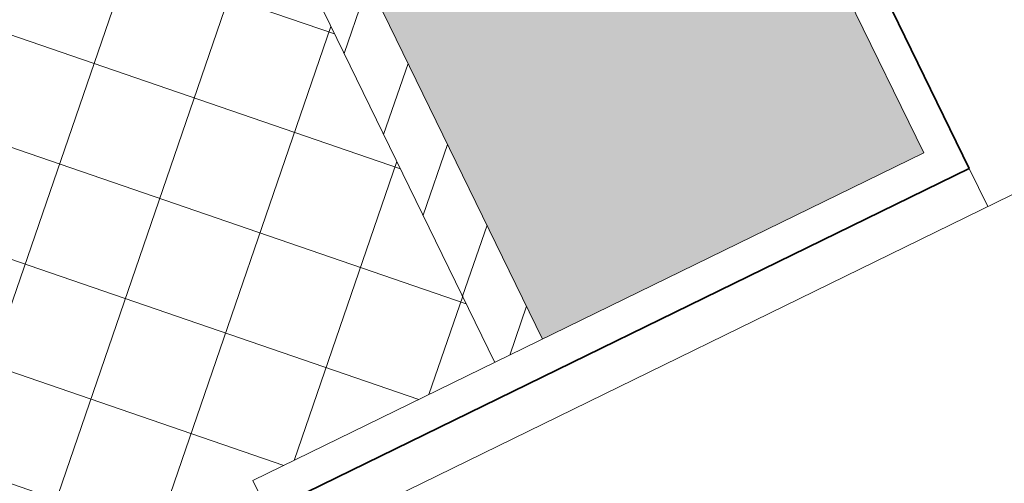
# Model space of a CAD drawing. Extents: x 6414462 to 20492237, y 5756825 to 17376351.
# Tile 86 of 127: x 6497764.421 to 6497764.653, y 5809737.65 to 5809737.759. Entities that reach past the tile are written whole.
import ezdxf

# ---------------------------------------------------------------- set-up
doc = ezdxf.new("R2010")
doc.units = 0
doc.linetypes.add('Linia siatki', pattern=[2.2224999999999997, 1.27, -0.3174999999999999, 0.3174999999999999, -0.3174999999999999])
for name, color, linetype, lineweight in [('A-GLAZ', 7, 'Continuous', 5), ('A-WALL', 7, 'Continuous', 35), ('A-WALL-PATT', 7, 'Continuous', 35), ('S-GRID', 7, 'Continuous', 5)]:
    doc.layers.add(name, color=color, linetype=linetype, lineweight=lineweight)

# ---------------------------------------------------------------- blocks, each defined once
blk = doc.blocks.new('Windows_S9000-Double-Vent-Window-with-Sashbars - O3 Windows_S9000-Double-Vent-Window-with-Sashbars 2-9090604-__-00_00 Przyziemie PB')
at = {"layer": 'A-GLAZ'}
blk.add_line((-68.99999999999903, 1.95000000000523), (-68.99999999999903, 23.35000000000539), dxfattribs=at)

msp = doc.modelspace()

# ---------------------------------------------------------------- hatches: boundary and pattern name
at = {"layer": 'A-WALL-PATT', "lineweight": 5}
h = msp.add_hatch(dxfattribs=at)
h.set_pattern_fill('FP_7', color=256, scale=0.01, angle=26.03236155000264, style=0, pattern_type=2)
h.set_pattern_definition([(26.03236155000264, (6497475.582077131, 5808865.1573733), (0.01535980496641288, 0.02280471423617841), [0.01587, -0.03175]), (146.0323615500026, (6497475.582077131, 5808865.1573733), (-0.02742936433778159, 0.001899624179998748), [0.01586999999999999, -0.03174999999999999]), (86.03236155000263, (6497475.582077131, 5808865.1573733), (-0.0120695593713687, 0.02470433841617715), [0, -0.03175, 0.01587, 0])])
h.paths.add_polyline_path([(6497765.786064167, 5809735.141176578), (6497765.875918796, 5809735.185064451), (6497765.255344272, 5809736.455608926), (6497765.165489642, 5809736.411721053), (6497765.780578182, 5809735.152408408)])
h.paths.add_polyline_path([(6497764.544037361, 5809737.684062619), (6497764.63389199, 5809737.727950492), (6497763.596382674, 5809739.852113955), (6497763.506528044, 5809739.808226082), (6497764.365433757, 5809738.049729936)])
h.paths.add_polyline_path([(6497762.885075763, 5809741.080567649), (6497762.974930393, 5809741.124455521), (6497762.354355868, 5809742.394999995), (6497762.264501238, 5809742.351112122), (6497762.796220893, 5809741.262486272)])
h = msp.add_hatch(dxfattribs=at)
h.set_pattern_fill('FP_8', color=256, scale=0.01, angle=26.03236155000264, style=0, pattern_type=2)
h.set_pattern_definition([(71.03236155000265, (6497475.582077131, 5808865.1573733), (-0.01418553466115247, 0.004875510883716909), [])])
h.paths.add_polyline_path([(6497765.769346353, 5809735.146922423), (6497765.78053435, 5809735.152498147), (6497765.165489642, 5809736.411721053), (6497765.154257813, 5809736.406235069), (6497765.758445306, 5809735.169240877)])
h.paths.add_polyline_path([(6497764.532805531, 5809737.678576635), (6497764.544037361, 5809737.684062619), (6497763.506528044, 5809739.808226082), (6497763.495296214, 5809739.802740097), (6497764.354201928, 5809738.044243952)])
h.paths.add_polyline_path([(6497762.885075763, 5809741.080567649), (6497762.269987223, 5809742.339880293), (6497762.258755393, 5809742.33439431), (6497762.873843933, 5809741.075081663)])
h = msp.add_hatch(dxfattribs=at)
h.set_pattern_fill('FP_9', color=256, scale=0.01, angle=26.03236155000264, style=0, pattern_type=2)
h.set_pattern_definition([(71.03236155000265, (6497475.582077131, 5808865.1573733), (-0.02364255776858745, 0.008125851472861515), []), (161.0323615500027, (6497475.582077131, 5808865.1573733), (-0.008125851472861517, -0.02364255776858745), [])])
h.paths.add_polyline_path([(6497765.613338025, 5809735.237659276), (6497765.703514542, 5809735.281704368), (6497765.154257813, 5809736.406235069), (6497765.097200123, 5809736.378366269), (6497765.093689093, 5809736.385554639), (6497765.015964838, 5809736.347591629), (6497765.568732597, 5809735.21587256)])
h.paths.add_polyline_path([(6497764.401534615, 5809737.605556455), (6497764.479258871, 5809737.643519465), (6497764.475747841, 5809737.650707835), (6497764.532805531, 5809737.678576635), (6497763.495296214, 5809739.802740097), (6497763.438238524, 5809739.774871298), (6497763.434534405, 5809739.781965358), (6497763.357003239, 5809739.744096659), (6497764.219419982, 5809737.978412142)])
h.paths.add_polyline_path([(6497762.820297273, 5809741.040024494), (6497762.816786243, 5809741.047212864), (6497762.873843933, 5809741.075081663), (6497762.324587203, 5809742.199612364), (6497762.189805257, 5809742.133780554), (6497762.742573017, 5809741.002061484), (6497762.819901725, 5809741.039831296)])

# ---------------------------------------------------------------- linework, layer by layer
at = {"layer": 'A-WALL'}
for p, q in [((6497764.644591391, 5809737.724273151, 0.09999999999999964), (6497763.600060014, 5809739.862813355, 0.09999999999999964)), ((6497764.31392635, 5809737.562765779, 0.09999999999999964), (6497764.644591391, 5809737.724273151, 0.09999999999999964))]:
    msp.add_line(p, q, dxfattribs=at)
at = {"layer": 'A-WALL', "lineweight": 5}
for p, q in [((6497764.63389199, 5809737.727950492, 0.09999999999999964), (6497763.596382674, 5809739.852113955, 0.09999999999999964)), ((6497764.544037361, 5809737.684062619, 0.09999999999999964), (6497763.506528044, 5809739.808226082, 0.09999999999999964)), ((6497764.532805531, 5809737.678576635, 0.09999999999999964), (6497763.495296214, 5809739.802740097, 0.09999999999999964)), ((6497764.475747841, 5809737.650707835, 0.09999999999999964), (6497764.63389199, 5809737.727950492, 0.09999999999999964)), ((6497764.644591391, 5809737.724273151, 0.09999999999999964), (6497764.648980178, 5809737.715287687, 0.09999999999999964)), ((6497764.475747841, 5809737.650707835, 0.09999999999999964), (6497764.479258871, 5809737.643519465, 0.09999999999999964))]:
    msp.add_line(p, q, dxfattribs=at)
at = {"layer": 'S-GRID', "linetype": 'Linia siatki'}
msp.add_line((6497761.565791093, 5809743.582257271, 0.09999999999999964), (6497766.453306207, 5809733.575714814, 0.09999999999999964), dxfattribs=at)

# ---------------------------------------------------------------- block references
at = {"layer": 'A-GLAZ', "xscale": 0.01, "yscale": 0.01, "zscale": 0.01, "rotation": 296.0323615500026}
msp.add_blockref('Windows_S9000-Double-Vent-Window-with-Sashbars - O3 Windows_S9000-Double-Vent-Window-with-Sashbars 2-9090604-__-00_00 Przyziemie PB', (6497764.786473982, 5809737.014537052, 0.09999999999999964), dxfattribs=at)

doc.saveas('drawing.dxf')
